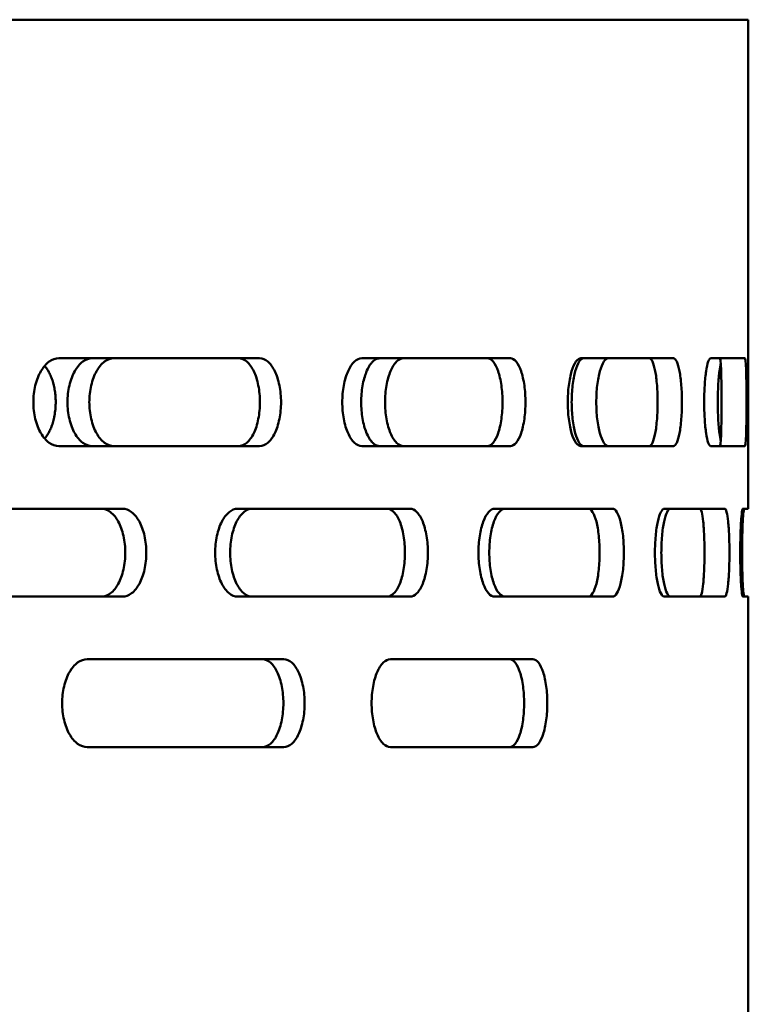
# Model space of a CAD drawing. Header units: millimetres. Extents: x -1252 to 7038, y -1657 to 2073.
# Tile 28 of 54: x 4687 to 4745, y 757 to 836. Entities that reach past the tile are written whole.
import ezdxf

# ---------------------------------------------------------------- set-up
doc = ezdxf.new("R2010")
doc.units = ezdxf.units.MM
doc.layers.add('Видимый контур (ГОСТ)', color=7, linetype='Continuous', lineweight=50)

msp = doc.modelspace()

# ---------------------------------------------------------------- linework, layer by layer
at = {"layer": 'Видимый контур (ГОСТ)'}
for p, q in [((4744.872, 836), (4139.872, 836)), ((4744.872, 797), (4744.872, 836)), ((4705.929, 809), (4689.925, 809)), ((4725.91, 809), (4714.073, 809)), ((4738.91, 809), (4731.531, 809)), ((4744.608, 809), (4741.869, 809)), ((4689.925, 802), (4705.929, 802)), ((4714.073, 802), (4725.91, 802)), ((4731.531, 802), (4738.91, 802)), ((4741.869, 802), (4744.608, 802)), ((4694.988, 797), (4677.234, 797)), ((4717.909, 797), (4704.166, 797)), ((4734.046, 797), (4724.652, 797)), ((4743.001, 797), (4738.187, 797)), ((4744.872, 797), (4744.438, 797)), ((4677.234, 790), (4694.988, 790)), ((4704.166, 790), (4717.909, 790)), ((4724.652, 790), (4734.046, 790)), ((4738.187, 790), (4743.001, 790)), ((4744.438, 790), (4744.872, 790)), ((4744.872, 631), (4744.872, 790)), ((4707.85, 785), (4692.179, 785)), ((4727.707, 785), (4716.352, 785)), ((4692.179, 778), (4707.85, 778)), ((4716.352, 778), (4727.707, 778))]:
    msp.add_line(p, q, dxfattribs=at)
for points, knots in [([(4689.925, 802), (4689.672, 802), (4689.401, 802.087), (4688.902, 802.445), (4688.674, 802.714), (4688.312, 803.336), (4688.155, 803.729), (4687.946, 804.591), (4687.895, 805.06), (4687.895, 805.939), (4687.946, 806.408), (4688.155, 807.27), (4688.312, 807.663), (4688.674, 808.285), (4688.902, 808.554), (4689.401, 808.912), (4689.672, 809), (4689.925, 809)], [-1.582627, -1.582627, -1.582627, -1.582627, -1.45068, -1.45068, -1.318733, -1.318733, -1.186894, -1.186894, -1.055054, -1.055054, -0.923215, -0.923215, -0.791375, -0.791375, -0.659428, -0.659428, -0.527482, -0.527482, -0.527482, -0.527482]), ([(4692.576, 802), (4692.332, 802), (4692.071, 802.087), (4691.589, 802.445), (4691.368, 802.715), (4691.019, 803.336), (4690.867, 803.73), (4690.666, 804.592), (4690.616, 805.06), (4690.616, 805.5), (4690.616, 805.939), (4690.666, 806.408), (4690.867, 807.27), (4691.019, 807.663), (4691.368, 808.285), (4691.589, 808.554), (4692.071, 808.912), (4692.332, 809), (4692.576, 809)], [1.583676, 1.583676, 1.583676, 1.583676, 1.715849, 1.715849, 1.848021, 1.848021, 1.979852, 1.979852, 2.111683, 2.111683, 2.111683, 2.243514, 2.243514, 2.375345, 2.375345, 2.507517, 2.507517, 2.639689, 2.639689, 2.639689, 2.639689]), ([(4694.313, 809), (4694.069, 809), (4693.808, 808.912), (4693.327, 808.554), (4693.106, 808.285), (4692.757, 807.663), (4692.605, 807.27), (4692.404, 806.408), (4692.354, 805.939), (4692.354, 805.5), (4692.354, 805.06), (4692.404, 804.592), (4692.605, 803.73), (4692.757, 803.336), (4693.106, 802.715), (4693.327, 802.445), (4693.808, 802.087), (4694.069, 802), (4694.313, 802)], [-0.527998, -0.527998, -0.527998, -0.527998, -0.39583, -0.39583, -0.263662, -0.263662, -0.131831, -0.131831, 0, 0, 0, 0.131831, 0.131831, 0.263662, 0.263662, 0.39583, 0.39583, 0.527998, 0.527998, 0.527998, 0.527998]), ([(4704.25, 802), (4704.466, 802), (4704.695, 802.087), (4705.116, 802.445), (4705.307, 802.715), (4705.608, 803.336), (4705.738, 803.73), (4705.91, 804.592), (4705.953, 805.06), (4705.953, 805.5), (4705.953, 805.939), (4705.91, 806.408), (4705.738, 807.27), (4705.608, 807.663), (4705.307, 808.285), (4705.116, 808.554), (4704.695, 808.912), (4704.466, 809), (4704.25, 809)], [1.583676, 1.583676, 1.583676, 1.583676, 1.715849, 1.715849, 1.848021, 1.848021, 1.979852, 1.979852, 2.111683, 2.111683, 2.111683, 2.243514, 2.243514, 2.375345, 2.375345, 2.507517, 2.507517, 2.639689, 2.639689, 2.639689, 2.639689]), ([(4705.929, 809), (4706.145, 809), (4706.375, 808.912), (4706.796, 808.554), (4706.987, 808.285), (4707.289, 807.663), (4707.419, 807.27), (4707.591, 806.408), (4707.633, 805.939), (4707.633, 805.5), (4707.633, 805.06), (4707.591, 804.592), (4707.419, 803.73), (4707.289, 803.336), (4706.987, 802.715), (4706.796, 802.445), (4706.375, 802.087), (4706.145, 802), (4705.929, 802)], [-0.527998, -0.527998, -0.527998, -0.527998, -0.39583, -0.39583, -0.263662, -0.263662, -0.131831, -0.131831, 0, 0, 0, 0.131831, 0.131831, 0.263662, 0.263662, 0.39583, 0.39583, 0.527998, 0.527998, 0.527998, 0.527998]), ([(4714.073, 802), (4713.88, 802), (4713.672, 802.087), (4713.289, 802.445), (4713.114, 802.714), (4712.836, 803.336), (4712.715, 803.729), (4712.554, 804.591), (4712.515, 805.06), (4712.515, 805.939), (4712.554, 806.408), (4712.715, 807.27), (4712.836, 807.663), (4713.114, 808.285), (4713.289, 808.554), (4713.672, 808.912), (4713.88, 809), (4714.073, 809)], [-1.582627, -1.582627, -1.582627, -1.582627, -1.45068, -1.45068, -1.318733, -1.318733, -1.186894, -1.186894, -1.055054, -1.055054, -0.923215, -0.923215, -0.791375, -0.791375, -0.659428, -0.659428, -0.527482, -0.527482, -0.527482, -0.527482]), ([(4715.501, 802), (4715.345, 802), (4715.184, 802.063), (4714.982, 802.223), (4714.932, 802.27), (4714.755, 802.465), (4714.581, 802.709), (4714.309, 803.398), (4714.202, 803.763), (4714.055, 804.616), (4714.02, 805.071), (4714.02, 805.937), (4714.057, 806.39), (4714.202, 807.237), (4714.31, 807.603), (4714.58, 808.289), (4714.754, 808.533), (4714.943, 808.741), (4715.048, 808.845), (4715.292, 808.971), (4715.397, 809), (4715.501, 809)], [-1.456368, -1.456368, -1.456368, -1.456368, -1.227156, -1.227156, -1.148665, -1.148665, -0.947856, -0.947856, -0.810729, -0.810729, -0.677449, -0.677449, -0.540382, -0.540382, -0.39431, -0.39431, -0.178317, -0.178317, -0.074863, -0.074863, 0, 0, 0, 0]), ([(4717.403, 809), (4717.219, 809), (4717.023, 808.912), (4716.841, 808.733), (4716.659, 808.555), (4716.493, 808.285), (4716.361, 807.974), (4716.229, 807.664), (4716.114, 807.271), (4716.037, 806.839), (4715.961, 806.408), (4715.923, 805.939), (4715.923, 805.5), (4715.923, 805.06), (4715.961, 804.592), (4716.037, 804.161), (4716.113, 803.73), (4716.228, 803.336), (4716.36, 803.026), (4716.492, 802.715), (4716.659, 802.445), (4716.841, 802.266), (4717.023, 802.087), (4717.219, 802), (4717.403, 802)], [1.583655, 1.583655, 1.583655, 1.583655, 1.715739, 1.715739, 1.715739, 1.847822, 1.847822, 1.847822, 1.979737, 1.979737, 1.979737, 2.111653, 2.111653, 2.111653, 2.243484, 2.243484, 2.243484, 2.375315, 2.375315, 2.375315, 2.507483, 2.507483, 2.507483, 2.639651, 2.639651, 2.639651, 2.639651]), ([(4724.08, 802), (4724.234, 802), (4724.396, 802.087), (4724.694, 802.445), (4724.829, 802.715), (4725.04, 803.336), (4725.132, 803.73), (4725.253, 804.592), (4725.282, 805.06), (4725.282, 805.5), (4725.282, 805.939), (4725.253, 806.408), (4725.132, 807.27), (4725.04, 807.663), (4724.829, 808.285), (4724.694, 808.554), (4724.396, 808.912), (4724.234, 809), (4724.08, 809)], [1.583676, 1.583676, 1.583676, 1.583676, 1.715849, 1.715849, 1.848021, 1.848021, 1.979852, 1.979852, 2.111683, 2.111683, 2.111683, 2.243514, 2.243514, 2.375345, 2.375345, 2.507517, 2.507517, 2.639689, 2.639689, 2.639689, 2.639689]), ([(4725.91, 809), (4726.064, 809), (4726.226, 808.912), (4726.524, 808.554), (4726.659, 808.285), (4726.871, 807.663), (4726.963, 807.27), (4727.084, 806.408), (4727.114, 805.939), (4727.114, 805.5), (4727.114, 805.06), (4727.084, 804.592), (4726.963, 803.73), (4726.871, 803.336), (4726.659, 802.715), (4726.524, 802.445), (4726.226, 802.087), (4726.064, 802), (4725.91, 802)], [-0.527998, -0.527998, -0.527998, -0.527998, -0.39583, -0.39583, -0.263662, -0.263662, -0.131831, -0.131831, 0, 0, 0, 0.131831, 0.131831, 0.263662, 0.263662, 0.39583, 0.39583, 0.527998, 0.527998, 0.527998, 0.527998]), ([(4731.531, 802), (4731.402, 802), (4731.263, 802.087), (4731.006, 802.445), (4730.888, 802.714), (4730.7, 803.336), (4730.618, 803.729), (4730.51, 804.591), (4730.483, 805.06), (4730.483, 805.939), (4730.51, 806.408), (4730.618, 807.27), (4730.7, 807.663), (4730.888, 808.285), (4731.006, 808.554), (4731.263, 808.912), (4731.402, 809), (4731.531, 809)], [-1.582627, -1.582627, -1.582627, -1.582627, -1.45068, -1.45068, -1.318733, -1.318733, -1.186894, -1.186894, -1.055054, -1.055054, -0.923215, -0.923215, -0.791375, -0.791375, -0.659428, -0.659428, -0.527482, -0.527482, -0.527482, -0.527482]), ([(4731.759, 802), (4731.64, 802), (4731.513, 802.087), (4731.276, 802.445), (4731.167, 802.715), (4730.994, 803.336), (4730.919, 803.73), (4730.819, 804.592), (4730.794, 805.06), (4730.794, 805.5), (4730.794, 805.939), (4730.819, 806.408), (4730.919, 807.27), (4730.994, 807.663), (4731.167, 808.285), (4731.276, 808.554), (4731.513, 808.912), (4731.64, 809), (4731.759, 809)], [1.583676, 1.583676, 1.583676, 1.583676, 1.715849, 1.715849, 1.848021, 1.848021, 1.979852, 1.979852, 2.111683, 2.111683, 2.111683, 2.243514, 2.243514, 2.375345, 2.375345, 2.507517, 2.507517, 2.639689, 2.639689, 2.639689, 2.639689]), ([(4733.72, 809), (4733.601, 809), (4733.474, 808.912), (4733.238, 808.554), (4733.129, 808.285), (4732.956, 807.663), (4732.881, 807.27), (4732.781, 806.408), (4732.757, 805.939), (4732.757, 805.5), (4732.757, 805.06), (4732.781, 804.592), (4732.881, 803.73), (4732.956, 803.336), (4733.129, 802.715), (4733.238, 802.445), (4733.474, 802.087), (4733.601, 802), (4733.72, 802)], [-0.527998, -0.527998, -0.527998, -0.527998, -0.39583, -0.39583, -0.263662, -0.263662, -0.131831, -0.131831, 0, 0, 0, 0.131831, 0.131831, 0.263662, 0.263662, 0.39583, 0.39583, 0.527998, 0.527998, 0.527998, 0.527998]), ([(4736.975, 802), (4737.061, 802), (4737.153, 802.087), (4737.32, 802.445), (4737.395, 802.715), (4737.513, 803.336), (4737.563, 803.73), (4737.63, 804.592), (4737.646, 805.06), (4737.646, 805.5), (4737.646, 805.939), (4737.63, 806.408), (4737.563, 807.27), (4737.513, 807.663), (4737.395, 808.285), (4737.32, 808.554), (4737.153, 808.912), (4737.061, 809), (4736.975, 809)], [1.583676, 1.583676, 1.583676, 1.583676, 1.715849, 1.715849, 1.848021, 1.848021, 1.979852, 1.979852, 2.111683, 2.111683, 2.111683, 2.243514, 2.243514, 2.375345, 2.375345, 2.507517, 2.507517, 2.639689, 2.639689, 2.639689, 2.639689]), ([(4738.91, 809), (4738.997, 809), (4739.089, 808.912), (4739.256, 808.554), (4739.331, 808.285), (4739.449, 807.663), (4739.5, 807.27), (4739.567, 806.408), (4739.583, 805.939), (4739.583, 805.5), (4739.583, 805.06), (4739.567, 804.592), (4739.5, 803.73), (4739.449, 803.336), (4739.331, 802.715), (4739.256, 802.445), (4739.089, 802.087), (4738.997, 802), (4738.91, 802)], [-0.527998, -0.527998, -0.527998, -0.527998, -0.39583, -0.39583, -0.263662, -0.263662, -0.131831, -0.131831, 0, 0, 0, 0.131831, 0.131831, 0.263662, 0.263662, 0.39583, 0.39583, 0.527998, 0.527998, 0.527998, 0.527998]), ([(4741.869, 802), (4741.807, 802), (4741.74, 802.087), (4741.615, 802.445), (4741.557, 802.714), (4741.465, 803.336), (4741.424, 803.729), (4741.37, 804.591), (4741.357, 805.06), (4741.357, 805.939), (4741.37, 806.408), (4741.424, 807.27), (4741.465, 807.663), (4741.557, 808.285), (4741.615, 808.554), (4741.74, 808.912), (4741.807, 809), (4741.869, 809)], [-1.582627, -1.582627, -1.582627, -1.582627, -1.45068, -1.45068, -1.318733, -1.318733, -1.186894, -1.186894, -1.055054, -1.055054, -0.923215, -0.923215, -0.791375, -0.791375, -0.659428, -0.659428, -0.527482, -0.527482, -0.527482, -0.527482]), ([(4742.615, 802), (4742.633, 802), (4742.651, 802.087), (4742.683, 802.445), (4742.697, 802.715), (4742.717, 803.336), (4742.726, 803.73), (4742.737, 804.592), (4742.739, 805.06), (4742.739, 805.5), (4742.739, 805.939), (4742.737, 806.408), (4742.726, 807.27), (4742.717, 807.663), (4742.697, 808.285), (4742.683, 808.554), (4742.651, 808.912), (4742.633, 809), (4742.615, 809)], [1.583676, 1.583676, 1.583676, 1.583676, 1.715849, 1.715849, 1.848021, 1.848021, 1.979852, 1.979852, 2.111683, 2.111683, 2.111683, 2.243514, 2.243514, 2.375345, 2.375345, 2.507517, 2.507517, 2.639689, 2.639689, 2.639689, 2.639689]), ([(4744.608, 809), (4744.626, 809), (4744.645, 808.912), (4744.677, 808.554), (4744.691, 808.285), (4744.711, 807.663), (4744.72, 807.27), (4744.731, 806.408), (4744.734, 805.939), (4744.734, 805.5), (4744.734, 805.06), (4744.731, 804.592), (4744.72, 803.73), (4744.711, 803.336), (4744.691, 802.715), (4744.677, 802.445), (4744.645, 802.087), (4744.626, 802), (4744.608, 802)], [-0.527998, -0.527998, -0.527998, -0.527998, -0.39583, -0.39583, -0.263662, -0.263662, -0.131831, -0.131831, 0, 0, 0, 0.131831, 0.131831, 0.263662, 0.263662, 0.39583, 0.39583, 0.527998, 0.527998, 0.527998, 0.527998]), ([(4688.794, 808.401), (4688.829, 808.36), (4688.863, 808.317), (4688.896, 808.273), (4688.928, 808.229), (4688.96, 808.184), (4688.991, 808.137), (4689.022, 808.09), (4689.052, 808.041), (4689.082, 807.991), (4689.085, 807.985), (4689.088, 807.98), (4689.091, 807.974), (4689.12, 807.924), (4689.148, 807.871), (4689.175, 807.817), (4689.203, 807.761), (4689.23, 807.704), (4689.256, 807.645), (4689.284, 807.582), (4689.31, 807.518), (4689.335, 807.453), (4689.361, 807.387), (4689.385, 807.319), (4689.408, 807.25), (4689.43, 807.181), (4689.452, 807.111), (4689.472, 807.04), (4689.489, 806.978), (4689.506, 806.915), (4689.521, 806.85), (4689.522, 806.847), (4689.523, 806.843), (4689.524, 806.839), (4689.54, 806.769), (4689.555, 806.698), (4689.569, 806.626), (4689.583, 806.552), (4689.596, 806.478), (4689.607, 806.404), (4689.618, 806.33), (4689.628, 806.256), (4689.637, 806.181), (4689.645, 806.108), (4689.652, 806.034), (4689.657, 805.961), (4689.663, 805.89), (4689.667, 805.82), (4689.67, 805.749), (4689.673, 805.682), (4689.674, 805.615), (4689.675, 805.547), (4689.675, 805.531), (4689.675, 805.515), (4689.675, 805.5), (4689.675, 805.425), (4689.674, 805.35), (4689.671, 805.276), (4689.668, 805.198), (4689.664, 805.121), (4689.658, 805.043), (4689.652, 804.962), (4689.644, 804.881), (4689.635, 804.8), (4689.625, 804.718), (4689.614, 804.637), (4689.601, 804.556), (4689.588, 804.476), (4689.574, 804.396), (4689.558, 804.318), (4689.55, 804.277), (4689.541, 804.236), (4689.532, 804.195), (4689.529, 804.183), (4689.526, 804.172), (4689.524, 804.16), (4689.507, 804.09), (4689.489, 804.02), (4689.47, 803.952), (4689.45, 803.882), (4689.429, 803.814), (4689.407, 803.747), (4689.385, 803.681), (4689.362, 803.616), (4689.338, 803.553), (4689.314, 803.491), (4689.289, 803.43), (4689.263, 803.37), (4689.239, 803.314), (4689.213, 803.259), (4689.186, 803.205), (4689.165, 803.161), (4689.142, 803.118), (4689.12, 803.076), (4689.11, 803.059), (4689.101, 803.042), (4689.091, 803.025), (4689.06, 802.97), (4689.027, 802.917), (4688.993, 802.866), (4688.958, 802.812), (4688.922, 802.761), (4688.885, 802.711), (4688.855, 802.672), (4688.825, 802.634), (4688.794, 802.598)], [0.2084022, 0.2084022, 0.2084022, 0.2084022, 0.230495, 0.230495, 0.230495, 0.2520566, 0.2520566, 0.2520566, 0.2736183, 0.2736183, 0.2736183, 0.2759202, 0.2759202, 0.2759202, 0.297553, 0.297553, 0.297553, 0.3200563, 0.3200563, 0.3200563, 0.3437641, 0.3437641, 0.3437641, 0.3678371, 0.3678371, 0.3678371, 0.3917155, 0.3917155, 0.3917155, 0.4126191, 0.4126191, 0.4126191, 0.4138403, 0.4138403, 0.4138403, 0.4367093, 0.4367093, 0.4367093, 0.4599709, 0.4599709, 0.4599709, 0.4829698, 0.4829698, 0.4829698, 0.5054195, 0.5054195, 0.5054195, 0.5267036, 0.5267036, 0.5267036, 0.5469813, 0.5469813, 0.5469813, 0.5517423, 0.5517423, 0.5517423, 0.5742872, 0.5742872, 0.5742872, 0.5977584, 0.5977584, 0.5977584, 0.6225084, 0.6225084, 0.6225084, 0.6476833, 0.6476833, 0.6476833, 0.6727248, 0.6727248, 0.6727248, 0.6858625, 0.6858625, 0.6858625, 0.6896197, 0.6896197, 0.6896197, 0.7125793, 0.7125793, 0.7125793, 0.7359283, 0.7359283, 0.7359283, 0.7590071, 0.7590071, 0.7590071, 0.7815304, 0.7815304, 0.7815304, 0.8029116, 0.8029116, 0.8029116, 0.8203566, 0.8203566, 0.8203566, 0.8275168, 0.8275168, 0.8275168, 0.851123, 0.851123, 0.851123, 0.8757257, 0.8757257, 0.8757257, 0.8953096, 0.8953096, 0.8953096, 0.8953096]), ([(4742.676, 808.619), (4742.636, 808.448), (4742.599, 808.224), (4742.529, 807.663), (4742.496, 807.27), (4742.451, 806.408), (4742.439, 805.939), (4742.439, 805.5), (4742.439, 805.06), (4742.451, 804.592), (4742.496, 803.73), (4742.529, 803.336), (4742.599, 802.775), (4742.636, 802.551), (4742.676, 802.38)], [-0.370151, -0.370151, -0.370151, -0.370151, -0.2636623, -0.2636623, -0.1318312, -0.1318312, 0, 0, 0, 0.1318312, 0.1318312, 0.2636623, 0.2636623, 0.370151, 0.370151, 0.370151, 0.370151]), ([(4693.312, 790), (4693.554, 790), (4693.811, 790.087), (4694.282, 790.445), (4694.496, 790.714), (4694.834, 791.335), (4694.98, 791.729), (4695.173, 792.591), (4695.22, 793.06), (4695.22, 793.5), (4695.22, 793.939), (4695.173, 794.408), (4694.98, 795.27), (4694.834, 795.664), (4694.496, 796.285), (4694.282, 796.555), (4693.811, 796.912), (4693.554, 797), (4693.312, 797)], [1.582117, 1.582117, 1.582117, 1.582117, 1.713957, 1.713957, 1.845798, 1.845798, 1.977639, 1.977639, 2.10948, 2.10948, 2.10948, 2.241321, 2.241321, 2.373162, 2.373162, 2.505003, 2.505003, 2.636843, 2.636843, 2.636843, 2.636843]), ([(4694.988, 797), (4695.23, 797), (4695.487, 796.912), (4695.958, 796.555), (4696.172, 796.285), (4696.51, 795.664), (4696.656, 795.27), (4696.849, 794.408), (4696.896, 793.939), (4696.896, 793.5), (4696.896, 793.06), (4696.849, 792.591), (4696.656, 791.729), (4696.51, 791.335), (4696.172, 790.714), (4695.958, 790.445), (4695.487, 790.087), (4695.23, 790), (4694.988, 790)], [-0.527363, -0.527363, -0.527363, -0.527363, -0.395522, -0.395522, -0.263681, -0.263681, -0.131841, -0.131841, 0, 0, 0, 0.131841, 0.131841, 0.263682, 0.263682, 0.395523, 0.395523, 0.527363, 0.527363, 0.527363, 0.527363]), ([(4704.166, 790), (4703.945, 790), (4703.707, 790.088), (4703.269, 790.446), (4703.068, 790.716), (4702.75, 791.338), (4702.613, 791.731), (4702.429, 792.592), (4702.384, 793.06), (4702.384, 793.939), (4702.429, 794.407), (4702.613, 795.269), (4702.75, 795.661), (4703.068, 796.284), (4703.269, 796.554), (4703.707, 796.912), (4703.945, 797), (4704.166, 797)], [-1.58658, -1.58658, -1.58658, -1.58658, -1.453914, -1.453914, -1.321249, -1.321249, -1.189438, -1.189438, -1.057628, -1.057628, -0.925818, -0.925818, -0.794007, -0.794007, -0.661341, -0.661341, -0.528676, -0.528676, -0.528676, -0.528676]), ([(4705.327, 797), (4705.109, 797), (4704.877, 796.912), (4704.447, 796.555), (4704.25, 796.285), (4703.939, 795.664), (4703.803, 795.27), (4703.623, 794.408), (4703.579, 793.939), (4703.579, 793.5), (4703.579, 793.06), (4703.623, 792.591), (4703.803, 791.729), (4703.939, 791.335), (4704.25, 790.714), (4704.447, 790.445), (4704.877, 790.087), (4705.109, 790), (4705.327, 790)], [-0.527363, -0.527363, -0.527363, -0.527363, -0.395522, -0.395522, -0.263681, -0.263681, -0.131841, -0.131841, 0, 0, 0, 0.131841, 0.131841, 0.263682, 0.263682, 0.395523, 0.395523, 0.527363, 0.527363, 0.527363, 0.527363]), ([(4716.084, 790), (4716.265, 790), (4716.457, 790.087), (4716.81, 790.445), (4716.97, 790.714), (4717.222, 791.335), (4717.33, 791.729), (4717.474, 792.591), (4717.509, 793.06), (4717.509, 793.5), (4717.509, 793.939), (4717.474, 794.408), (4717.33, 795.27), (4717.222, 795.664), (4716.97, 796.285), (4716.81, 796.555), (4716.457, 796.912), (4716.265, 797), (4716.084, 797)], [1.582117, 1.582117, 1.582117, 1.582117, 1.713957, 1.713957, 1.845798, 1.845798, 1.977639, 1.977639, 2.10948, 2.10948, 2.10948, 2.241321, 2.241321, 2.373162, 2.373162, 2.505003, 2.505003, 2.636843, 2.636843, 2.636843, 2.636843]), ([(4717.909, 797), (4718.091, 797), (4718.283, 796.912), (4718.636, 796.555), (4718.796, 796.285), (4719.048, 795.664), (4719.156, 795.27), (4719.3, 794.408), (4719.335, 793.939), (4719.335, 793.5), (4719.335, 793.06), (4719.3, 792.591), (4719.156, 791.729), (4719.048, 791.335), (4718.796, 790.714), (4718.636, 790.445), (4718.283, 790.087), (4718.091, 790), (4717.909, 790)], [-0.527363, -0.527363, -0.527363, -0.527363, -0.395523, -0.395523, -0.263682, -0.263682, -0.131841, -0.131841, 0, 0, 0, 0.131841, 0.131841, 0.263682, 0.263682, 0.395523, 0.395523, 0.527363, 0.527363, 0.527363, 0.527363]), ([(4724.652, 790), (4724.493, 790), (4724.322, 790.088), (4724.007, 790.446), (4723.861, 790.716), (4723.632, 791.338), (4723.532, 791.731), (4723.4, 792.592), (4723.367, 793.06), (4723.367, 793.939), (4723.4, 794.407), (4723.532, 795.269), (4723.632, 795.661), (4723.861, 796.284), (4724.007, 796.554), (4724.322, 796.912), (4724.493, 797), (4724.652, 797)], [-1.58658, -1.58658, -1.58658, -1.58658, -1.453914, -1.453914, -1.321249, -1.321249, -1.189438, -1.189438, -1.057628, -1.057628, -0.925818, -0.925818, -0.794007, -0.794007, -0.661341, -0.661341, -0.528676, -0.528676, -0.528676, -0.528676]), ([(4725.482, 797), (4725.327, 797), (4725.161, 796.912), (4725.007, 796.733), (4724.854, 796.555), (4724.712, 796.285), (4724.601, 795.974), (4724.489, 795.664), (4724.391, 795.27), (4724.327, 794.839), (4724.262, 794.408), (4724.23, 793.939), (4724.23, 793.5), (4724.23, 793.06), (4724.262, 792.591), (4724.327, 792.16), (4724.391, 791.729), (4724.489, 791.335), (4724.601, 791.025), (4724.712, 790.714), (4724.854, 790.445), (4725.007, 790.266), (4725.161, 790.087), (4725.327, 790), (4725.482, 790)], [1.582116, 1.582116, 1.582116, 1.582116, 1.713957, 1.713957, 1.713957, 1.845797, 1.845797, 1.845797, 1.977638, 1.977638, 1.977638, 2.10948, 2.10948, 2.10948, 2.241321, 2.241321, 2.241321, 2.373162, 2.373162, 2.373162, 2.505002, 2.505002, 2.505002, 2.636843, 2.636843, 2.636843, 2.636843]), ([(4732.115, 790), (4732.232, 790), (4732.355, 790.087), (4732.58, 790.445), (4732.682, 790.714), (4732.842, 791.335), (4732.91, 791.729), (4733.001, 792.591), (4733.024, 793.06), (4733.024, 793.5), (4733.024, 793.939), (4733.001, 794.408), (4732.91, 795.27), (4732.842, 795.664), (4732.682, 796.285), (4732.58, 796.555), (4732.355, 796.912), (4732.232, 797), (4732.115, 797)], [1.582117, 1.582117, 1.582117, 1.582117, 1.713957, 1.713957, 1.845798, 1.845798, 1.977639, 1.977639, 2.10948, 2.10948, 2.10948, 2.241321, 2.241321, 2.373162, 2.373162, 2.505003, 2.505003, 2.636843, 2.636843, 2.636843, 2.636843]), ([(4734.046, 797), (4734.163, 797), (4734.286, 796.912), (4734.511, 796.555), (4734.613, 796.285), (4734.773, 795.664), (4734.842, 795.27), (4734.933, 794.408), (4734.955, 793.939), (4734.955, 793.5), (4734.955, 793.06), (4734.933, 792.591), (4734.842, 791.729), (4734.773, 791.335), (4734.613, 790.714), (4734.511, 790.445), (4734.286, 790.087), (4734.163, 790), (4734.046, 790)], [-0.527363, -0.527363, -0.527363, -0.527363, -0.395523, -0.395523, -0.263682, -0.263682, -0.131841, -0.131841, 0, 0, 0, 0.131841, 0.131841, 0.263682, 0.263682, 0.395523, 0.395523, 0.527363, 0.527363, 0.527363, 0.527363]), ([(4738.187, 790), (4738.095, 790), (4737.995, 790.088), (4737.81, 790.446), (4737.724, 790.716), (4737.588, 791.338), (4737.529, 791.731), (4737.45, 792.592), (4737.431, 793.06), (4737.431, 793.939), (4737.45, 794.407), (4737.529, 795.269), (4737.588, 795.661), (4737.724, 796.284), (4737.81, 796.554), (4737.995, 796.912), (4738.095, 797), (4738.187, 797)], [-1.58658, -1.58658, -1.58658, -1.58658, -1.453914, -1.453914, -1.321249, -1.321249, -1.189438, -1.189438, -1.057628, -1.057628, -0.925818, -0.925818, -0.794007, -0.794007, -0.661341, -0.661341, -0.528676, -0.528676, -0.528676, -0.528676]), ([(4738.666, 797), (4738.577, 797), (4738.482, 796.912), (4738.304, 796.555), (4738.222, 796.285), (4738.092, 795.664), (4738.035, 795.27), (4737.959, 794.408), (4737.941, 793.939), (4737.941, 793.5), (4737.941, 793.06), (4737.959, 792.591), (4738.035, 791.729), (4738.092, 791.335), (4738.222, 790.714), (4738.304, 790.445), (4738.482, 790.087), (4738.577, 790), (4738.666, 790)], [-0.527363, -0.527363, -0.527363, -0.527363, -0.395523, -0.395523, -0.263682, -0.263682, -0.131841, -0.131841, 0, 0, 0, 0.131841, 0.131841, 0.263682, 0.263682, 0.395523, 0.395523, 0.527363, 0.527363, 0.527363, 0.527363]), ([(4741.013, 790), (4741.062, 790), (4741.113, 790.087), (4741.204, 790.445), (4741.245, 790.714), (4741.309, 791.335), (4741.337, 791.729), (4741.372, 792.591), (4741.381, 793.06), (4741.381, 793.5), (4741.381, 793.939), (4741.372, 794.408), (4741.337, 795.27), (4741.309, 795.664), (4741.245, 796.285), (4741.204, 796.555), (4741.113, 796.912), (4741.062, 797), (4741.013, 797)], [1.582117, 1.582117, 1.582117, 1.582117, 1.713957, 1.713957, 1.845798, 1.845798, 1.977639, 1.977639, 2.10948, 2.10948, 2.10948, 2.241321, 2.241321, 2.373162, 2.373162, 2.505003, 2.505003, 2.636843, 2.636843, 2.636843, 2.636843]), ([(4743.001, 797), (4743.05, 797), (4743.101, 796.912), (4743.193, 796.555), (4743.234, 796.285), (4743.298, 795.664), (4743.325, 795.27), (4743.361, 794.408), (4743.37, 793.939), (4743.37, 793.5), (4743.37, 793.06), (4743.361, 792.591), (4743.325, 791.729), (4743.298, 791.335), (4743.234, 790.714), (4743.193, 790.445), (4743.101, 790.087), (4743.05, 790), (4743.001, 790)], [-0.527363, -0.527363, -0.527363, -0.527363, -0.395523, -0.395523, -0.263682, -0.263682, -0.131841, -0.131841, 0, 0, 0, 0.131841, 0.131841, 0.263682, 0.263682, 0.395523, 0.395523, 0.527363, 0.527363, 0.527363, 0.527363]), ([(4744.438, 790), (4744.415, 790), (4744.388, 790.088), (4744.338, 790.446), (4744.314, 790.716), (4744.275, 791.338), (4744.258, 791.731), (4744.235, 792.592), (4744.229, 793.06), (4744.229, 793.94), (4744.235, 794.409), (4744.258, 795.271), (4744.275, 795.664), (4744.314, 796.286), (4744.338, 796.555), (4744.388, 796.912), (4744.415, 797), (4744.438, 797)], [-1.586581, -1.586581, -1.586581, -1.586581, -1.453915, -1.453915, -1.321249, -1.321249, -1.189438, -1.189438, -1.057628, -1.057628, -0.925607, -0.925607, -0.793587, -0.793587, -0.661131, -0.661131, -0.528676, -0.528676, -0.528676, -0.528676]), ([(4744.554, 797), (4744.534, 797), (4744.511, 796.912), (4744.468, 796.555), (4744.447, 796.285), (4744.414, 795.664), (4744.399, 795.27), (4744.379, 794.408), (4744.373, 793.939), (4744.373, 793.5), (4744.373, 793.06), (4744.379, 792.591), (4744.399, 791.729), (4744.414, 791.335), (4744.447, 790.714), (4744.468, 790.445), (4744.511, 790.087), (4744.534, 790), (4744.554, 790)], [-0.527363, -0.527363, -0.527363, -0.527363, -0.395522, -0.395522, -0.263681, -0.263681, -0.131841, -0.131841, 0, 0, 0, 0.131841, 0.131841, 0.263682, 0.263682, 0.395523, 0.395523, 0.527363, 0.527363, 0.527363, 0.527363]), ([(4692.179, 778), (4691.931, 778), (4691.665, 778.087), (4691.176, 778.445), (4690.951, 778.714), (4690.596, 779.336), (4690.442, 779.729), (4690.237, 780.591), (4690.187, 781.06), (4690.187, 781.939), (4690.237, 782.408), (4690.442, 783.27), (4690.596, 783.663), (4690.951, 784.285), (4691.176, 784.554), (4691.665, 784.912), (4691.931, 785), (4692.179, 785)], [-1.582627, -1.582627, -1.582627, -1.582627, -1.45068, -1.45068, -1.318733, -1.318733, -1.186894, -1.186894, -1.055054, -1.055054, -0.923215, -0.923215, -0.791375, -0.791375, -0.659428, -0.659428, -0.527482, -0.527482, -0.527482, -0.527482]), ([(4706.156, 778), (4706.367, 778), (4706.591, 778.087), (4707.002, 778.445), (4707.189, 778.715), (4707.483, 779.336), (4707.61, 779.73), (4707.778, 780.592), (4707.819, 781.06), (4707.819, 781.5), (4707.819, 781.939), (4707.778, 782.408), (4707.61, 783.27), (4707.483, 783.663), (4707.189, 784.285), (4707.002, 784.554), (4706.591, 784.912), (4706.367, 785), (4706.156, 785)], [1.583676, 1.583676, 1.583676, 1.583676, 1.715849, 1.715849, 1.848021, 1.848021, 1.979852, 1.979852, 2.111683, 2.111683, 2.111683, 2.243514, 2.243514, 2.375345, 2.375345, 2.507517, 2.507517, 2.639689, 2.639689, 2.639689, 2.639689]), ([(4707.85, 785), (4708.061, 785), (4708.285, 784.912), (4708.696, 784.554), (4708.883, 784.285), (4709.177, 783.663), (4709.304, 783.27), (4709.472, 782.408), (4709.514, 781.939), (4709.514, 781.5), (4709.514, 781.06), (4709.472, 780.592), (4709.304, 779.73), (4709.177, 779.336), (4708.883, 778.715), (4708.696, 778.445), (4708.285, 778.087), (4708.061, 778), (4707.85, 778)], [-0.527998, -0.527998, -0.527998, -0.527998, -0.39583, -0.39583, -0.263662, -0.263662, -0.131831, -0.131831, 0, 0, 0, 0.131831, 0.131831, 0.263662, 0.263662, 0.39583, 0.39583, 0.527998, 0.527998, 0.527998, 0.527998]), ([(4716.352, 778), (4716.166, 778), (4715.966, 778.087), (4715.597, 778.445), (4715.427, 778.714), (4715.159, 779.336), (4715.042, 779.729), (4714.887, 780.591), (4714.849, 781.06), (4714.849, 781.939), (4714.887, 782.408), (4715.042, 783.27), (4715.159, 783.663), (4715.427, 784.285), (4715.597, 784.554), (4715.966, 784.912), (4716.166, 785), (4716.352, 785)], [-1.582627, -1.582627, -1.582627, -1.582627, -1.45068, -1.45068, -1.318733, -1.318733, -1.186894, -1.186894, -1.055054, -1.055054, -0.923215, -0.923215, -0.791375, -0.791375, -0.659428, -0.659428, -0.527482, -0.527482, -0.527482, -0.527482]), ([(4725.863, 778), (4726.009, 778), (4726.164, 778.087), (4726.447, 778.445), (4726.575, 778.715), (4726.777, 779.336), (4726.864, 779.73), (4726.979, 780.592), (4727.007, 781.06), (4727.007, 781.5), (4727.007, 781.939), (4726.979, 782.408), (4726.864, 783.27), (4726.777, 783.663), (4726.575, 784.285), (4726.447, 784.554), (4726.164, 784.912), (4726.009, 785), (4725.863, 785)], [1.583676, 1.583676, 1.583676, 1.583676, 1.715849, 1.715849, 1.848021, 1.848021, 1.979852, 1.979852, 2.111683, 2.111683, 2.111683, 2.243514, 2.243514, 2.375345, 2.375345, 2.507517, 2.507517, 2.639689, 2.639689, 2.639689, 2.639689]), ([(4727.707, 785), (4727.853, 785), (4728.008, 784.912), (4728.292, 784.554), (4728.42, 784.285), (4728.622, 783.663), (4728.709, 783.27), (4728.824, 782.408), (4728.853, 781.939), (4728.853, 781.5), (4728.853, 781.06), (4728.824, 780.592), (4728.709, 779.73), (4728.622, 779.336), (4728.42, 778.715), (4728.292, 778.445), (4728.008, 778.087), (4727.853, 778), (4727.707, 778)], [-0.527998, -0.527998, -0.527998, -0.527998, -0.39583, -0.39583, -0.263662, -0.263662, -0.131831, -0.131831, 0, 0, 0, 0.131831, 0.131831, 0.263662, 0.263662, 0.39583, 0.39583, 0.527998, 0.527998, 0.527998, 0.527998])]:
    msp.add_open_spline(points, degree=3, knots=knots, dxfattribs=at)

doc.saveas('drawing.dxf')
